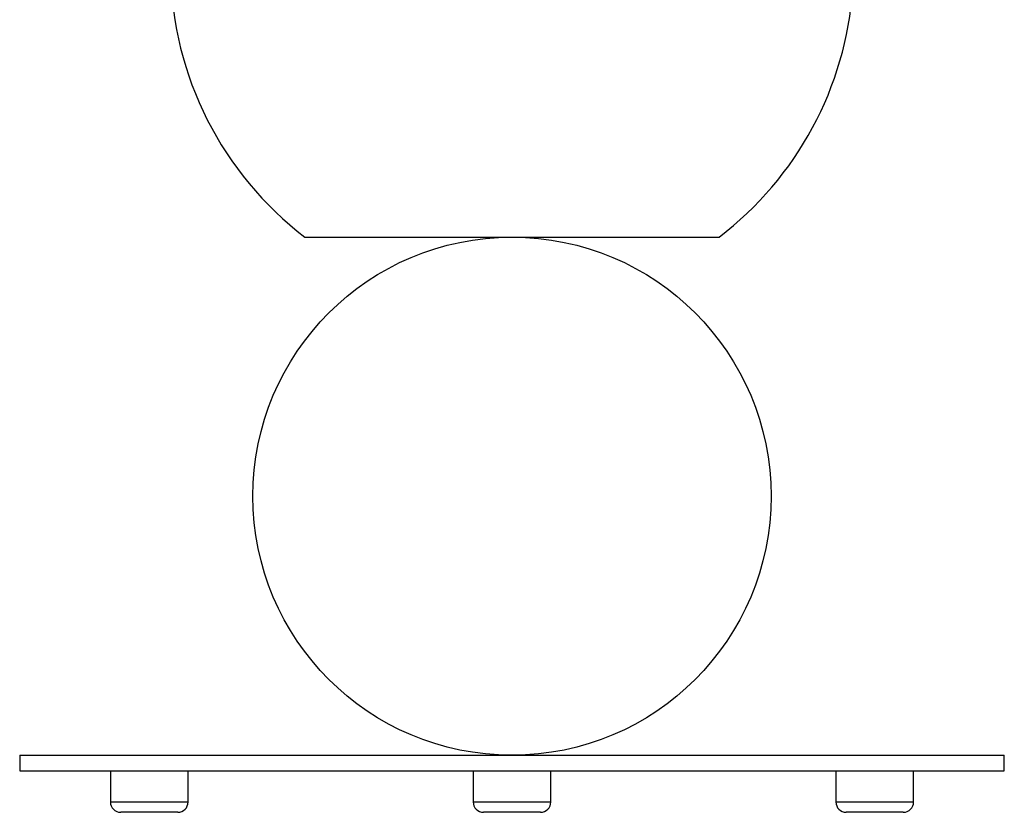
# Paper-space layout '_Derecha' of a CAD drawing. Header units: millimetres. Extents: x -844 to -444, y -320 to 324.
# Tile 1 of 17: x -739 to -549, y -320 to -168. Entities that reach past the tile are written whole.
import ezdxf

# ---------------------------------------------------------------- set-up
doc = ezdxf.new("R2010")
doc.units = ezdxf.units.MM

psp = doc.layouts.new('_Derecha')

# ---------------------------------------------------------------- linework, layer by layer
at = {"color": 7, "linetype": 'Continuous', "lineweight": 25}
for p, q in [((-683.95, -209.48), (-604.05, -209.48)), ((-739, -309.48), (-739, -312.48)), ((-739, -309.48), (-549, -309.48)), ((-549, -312.48), (-549, -309.48)), ((-739, -312.48), (-549, -312.48)), ((-721.5, -312.48), (-721.5, -318.48)), ((-706.5, -318.48), (-706.5, -312.48)), ((-651.5, -312.48), (-651.5, -318.48)), ((-636.5, -318.48), (-636.5, -312.48)), ((-581.5, -312.48), (-581.5, -318.48)), ((-566.5, -318.48), (-566.5, -312.48)), ((-708.5, -320.48), (-719.5, -320.48)), ((-638.5, -320.48), (-649.5, -320.48)), ((-568.5, -320.48), (-579.5, -320.48))]:
    psp.add_line(p, q, dxfattribs=at)
at = {"color": 8, "linetype": 'Continuous', "lineweight": 25}
for p, q in [((-721.5, -318.48), (-706.5, -318.48)), ((-651.5, -318.48), (-636.5, -318.48)), ((-581.5, -318.48), (-566.5, -318.48))]:
    psp.add_line(p, q, dxfattribs=at)
at = {"color": 7, "linetype": 'Continuous', "lineweight": 25}
psp.add_circle((-644, -259.48), 50, dxfattribs=at)
for centre, radius, start, end in [((-644, -157.06), 65.91, 181.0248, 232.6874), ((-644, -157.06), 65.91, 307.3126, 355.9962), ((-719.5, -318.48), 2, 180, 270), ((-708.5, -318.48), 2, 270, 0), ((-649.5, -318.48), 2, 180, 270), ((-638.5, -318.48), 2, 270, 360), ((-579.5, -318.48), 2, 180, 270), ((-568.5, -318.48), 2, 270, 360)]:
    psp.add_arc(centre, radius, start, end, dxfattribs=at)

doc.saveas('drawing.dxf')
